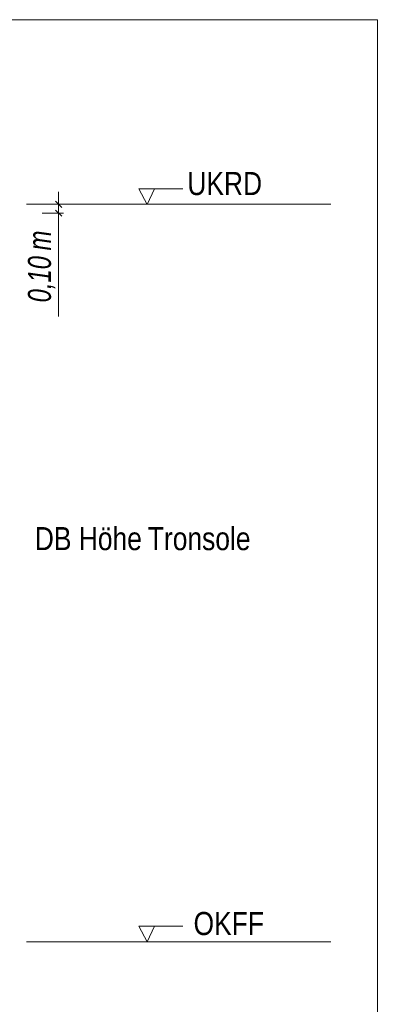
# Model space of a CAD drawing. Extents: x -620 to 3480, y 62 to 1107.
# Tile 226 of 256: x 174 to 196, y 772 to 832. Entities that reach past the tile are written whole.
import ezdxf
from ezdxf.lldxf.tags import DXFTag

# ---------------------------------------------------------------- set-up
doc = ezdxf.new("R2010")
doc.units = 0
doc.layers.get('0').update_dxf_attribs({"lineweight": 35})
doc.layers.add('E_Aussparung Bemaßung-A06G9GVM8I', color=5, linetype='Continuous', lineweight=9, true_color=0x0000ff)
doc.layers.add('E_Detail_Beschriftung', color=7, linetype='Continuous', lineweight=13, true_color=0x009900)
doc.layers.add('E_Detail_Linie_Text_Bem', color=7, linetype='Continuous', lineweight=13)
doc.styles.get("Standard").update_dxf_attribs({"font": 'ARIALN.TTF'})
tags = doc.linetypes.add('fein_strichliert-A06G9GVL8I', pattern=[4, 1, -2, 1]).pattern_tags.tags
tags[8:9] = [DXFTag(74, 4), DXFTag(75, 0), DXFTag(340, '0'), DXFTag(46, 0.0), DXFTag(50, 0.0), DXFTag(44, 0.0), DXFTag(45, 0.0)]
tags[6:7] = [DXFTag(74, 4), DXFTag(75, 0), DXFTag(340, '0'), DXFTag(46, 0.0), DXFTag(50, 0.0), DXFTag(44, 0.0), DXFTag(45, 0.0)]
tags[4:5] = [DXFTag(74, 4), DXFTag(75, 0), DXFTag(340, '0'), DXFTag(46, 0.0), DXFTag(50, 0.0), DXFTag(44, 0.0), DXFTag(45, 0.0)]

# ---------------------------------------------------------------- blocks, each defined once
blk = doc.blocks.new('Referenz-A06G9GVT8I')
at = {"layer": 'E_Aussparung Bemaßung-A06G9GVM8I', "linetype": 'Continuous', "ltscale": 0.13}
for p, q in [((176.165, 821.093), (176.165, 813.513)), ((176.465, 820.33), (175.165, 820.33)), ((175.974, 820.521), (176.356, 820.139)), ((176.465, 819.788), (175.165, 819.788)), ((175.974, 819.979), (176.356, 819.597))]:
    blk.add_line(p, q, dxfattribs=at)
at = {"layer": 'E_Detail_Linie_Text_Bem', "linetype": 'fein_strichliert-A06G9GVL8I', "ltscale": 0.65}
for p, q in [((195.533, 831.528), (132.763, 831.528)), ((195.533, 770.212), (195.533, 831.528))]:
    blk.add_line(p, q, dxfattribs=at)
at = {"layer": 'E_Detail_Linie_Text_Bem', "color": 0, "linetype": 'Continuous', "ltscale": 0.13}
for p, q in [((181.543, 820.308), (181.033, 821.258)), ((181.033, 821.258), (183.717, 821.258)), ((182, 821.261), (181.543, 820.308)), ((181.543, 775.58), (181.033, 776.53)), ((181.033, 776.53), (183.717, 776.53)), ((182, 776.533), (181.543, 775.58))]:
    blk.add_line(p, q, dxfattribs=at)
at = {"layer": 'E_Detail_Linie_Text_Bem', "linetype": 'Continuous', "ltscale": 0.13}
for p, q in [((174.208, 820.33), (192.715, 820.33)), ((174.208, 775.58), (192.715, 775.58))]:
    blk.add_line(p, q, dxfattribs=at)
at = {"layer": 'E_Aussparung Bemaßung-A06G9GVM8I', "linetype": 'Continuous', "ltscale": 0.13, "char_height": 1.4, "attachment_point": 1, "rotation": 90}
for s, insert in [('{\\W0.9;\\fArial Narrow|b0|i1;m}', (174.299, 817.528)), ('{\\W0.9;\\fArial Narrow|b0|i1;0,10 }', (174.299, 814.375))]:
    blk.add_mtext(s, dxfattribs=dict(at, insert=insert))
at = {"layer": 'E_Detail_Beschriftung', "linetype": 'Continuous', "ltscale": 0.13, "char_height": 1.4, "attachment_point": 1}
for s, insert in [('{\\fArial Narrow;UKRD}', (183.986, 822.287)), ('{\\fArial Narrow;OKFF}', (184.364, 777.386))]:
    blk.add_mtext(s, dxfattribs=dict(at, insert=insert))
at = {"layer": 'E_Detail_Beschriftung', "color": 1, "linetype": 'Continuous', "ltscale": 0.13, "true_color": 0xff0000, "char_height": 1.4, "attachment_point": 1}
for s, insert in [('{\\fArial Narrow;DB}', (174.719, 800.741)), ('{\\fArial Narrow;Höhe}', (177.391, 800.741)), ('{\\fArial Narrow;Tronsole}', (181.587, 800.741))]:
    blk.add_mtext(s, dxfattribs=dict(at, insert=insert))

msp = doc.modelspace()

# ---------------------------------------------------------------- block references
at = {"color": 8, "lineweight": 25, "ltscale": 0.25, "true_color": 0x808080}
msp.add_blockref('Referenz-A06G9GVT8I', (0, 0), dxfattribs=at)

doc.saveas('drawing.dxf')
